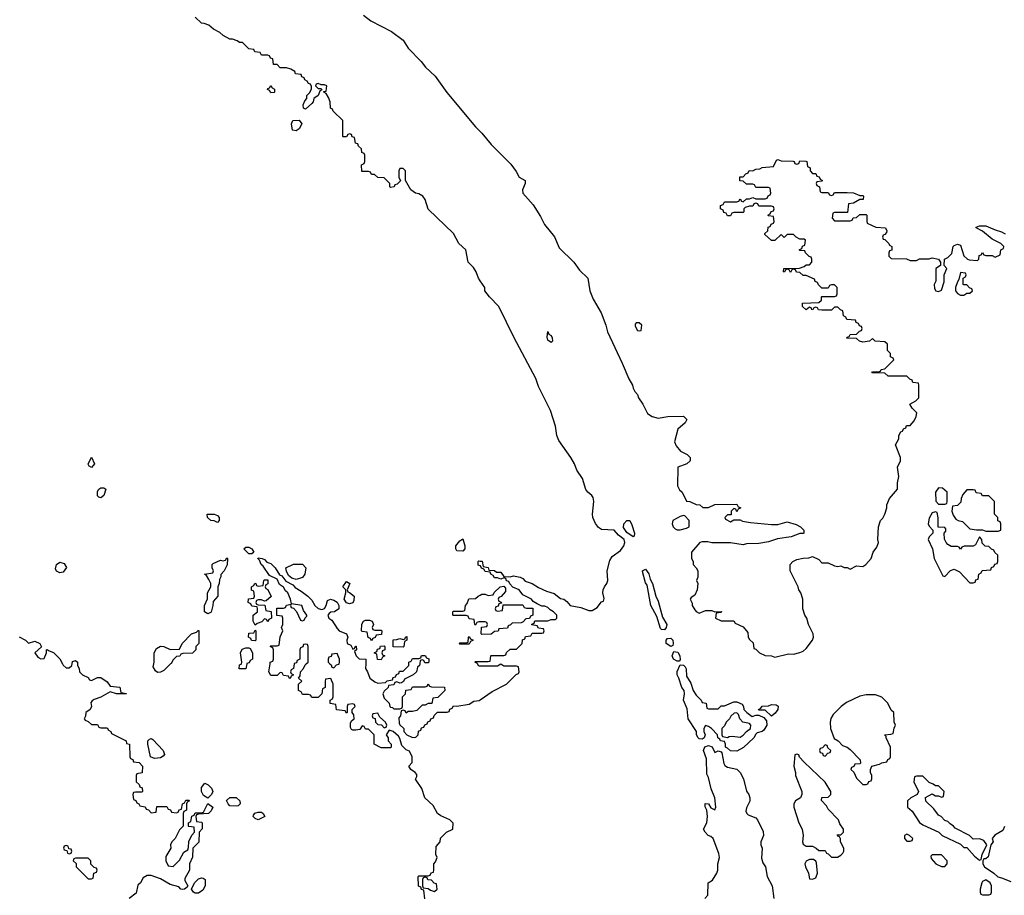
# Model space of a CAD drawing. Header units: inches. Extents: x 2722057 to 2913084, y 892730 to 1030005.
# Tile 97 of 231: x 2787075 to 2793328, y 1008530 to 1014091. Entities that reach past the tile are written whole.
import ezdxf

# ---------------------------------------------------------------- set-up
doc = ezdxf.new("R2010")
doc.units = ezdxf.units.IN
doc.header["$MEASUREMENT"] = 0
for name, color, linetype in [('C7080', 7, 'Continuous'), ('C7081', 7, 'Continuous'), ('C7090', 7, 'Continuous'), ('C7091', 7, 'Continuous')]:
    doc.layers.add(name, color=color, linetype=linetype)

msp = doc.modelspace()

# ---------------------------------------------------------------- linework, layer by layer
at = {"layer": 'C7080', "color": 2, "elevation": 14}
for points in [[(2787347.1, 1010000), (2787351.6, 1009991.6), (2787370, 1009974), (2787390, 1009974), (2787406, 1009990), (2787407.7, 1010000)], [(2787442, 1010000), (2787442, 1009990), (2787452, 1009970), (2787454, 1009950), (2787474, 1009930), (2787510, 1009914), (2787518, 1009898), (2787530, 1009894), (2787570, 1009914), (2787590, 1009914), (2787630, 1009884.7), (2787650, 1009858), (2787710, 1009851), (2787718, 1009818), (2787752.7, 1009812.7), (2787750.9, 1009809.1), (2787689.4, 1009809.4), (2787650, 1009822), (2787590, 1009789), (2787546.8, 1009773.2), (2787534.4, 1009765.6), (2787526.4, 1009753.6), (2787530.7, 1009729.3), (2787522, 1009710), (2787494, 1009690), (2787492, 1009668), (2787484.7, 1009650), (2787490, 1009642), (2787510, 1009634), (2787530, 1009614), (2787570, 1009614), (2787578, 1009598), (2787590, 1009594), (2787630, 1009594), (2787638, 1009578), (2787654, 1009570), (2787658, 1009558), (2787750, 1009511.3), (2787754, 1009494), (2787772, 1009490), (2787774, 1009410), (2787778, 1009398), (2787792.7, 1009392.7), (2787798, 1009378), (2787832.7, 1009372.7), (2787854, 1009350), (2787852.7, 1009307.3), (2787818, 1009302), (2787814, 1009290), (2787814, 1009250), (2787832.7, 1009232.7), (2787838, 1009218), (2787852.7, 1009212.7), (2787854, 1009190), (2787850, 1009186), (2787810, 1009186), (2787798, 1009182), (2787794, 1009170), (2787798, 1009138), (2787812.7, 1009132.7), (2787818, 1009118), (2787832, 1009112), (2787838, 1009098), (2787872.7, 1009092.7), (2787878, 1009078), (2787892.7, 1009072.7), (2787910, 1009054), (2787942, 1009058), (2787946, 1009094), (2788010, 1009094), (2788018, 1009078), (2788032.7, 1009072.7), (2788038, 1009058), (2788070, 1009054), (2788082, 1009058), (2788087.3, 1009072.7), (2788102, 1009078), (2788108.4, 1009111.6), (2788122, 1009118), (2788130, 1009134), (2788150, 1009134), (2788154, 1009130), (2788138, 1009122), (2788134, 1009110), (2788134, 1009070), (2788118, 1009062), (2788114, 1009050), (2788114, 1008970), (2788090, 1008946), (2788062, 1008890), (2788042, 1008870), (2788032, 1008850), (2788034, 1008830), (2788003.6, 1008776.4), (2788002, 1008750), (2788018, 1008718), (2788050, 1008714), (2788090, 1008754), (2788116.4, 1008803.6), (2788142, 1008818), (2788147.3, 1008832.7), (2788148.4, 1008871.6), (2788167.3, 1008912.7), (2788186, 1008930), (2788182, 1008962), (2788150, 1008966), (2788146, 1008970), (2788146, 1008990), (2788162, 1008998), (2788167.3, 1009032.7), (2788182, 1009038), (2788190, 1009054), (2788230, 1009054), (2788242, 1009058), (2788270, 1009114), (2788302, 1009090), (2788290, 1009066), (2788274, 1009050), (2788210, 1009046), (2788198, 1009042), (2788194, 1009030), (2788198, 1008998), (2788230, 1008994), (2788234, 1008990), (2788232.7, 1008952.7), (2788214, 1008930), (2788211.6, 1008868.4), (2788174, 1008830), (2788172.7, 1008772.7), (2788154, 1008730), (2788154, 1008690), (2788123.6, 1008636.4), (2788123.6, 1008623.6), (2788142, 1008590), (2788138, 1008582), (2788122, 1008570), (2788106.8, 1008566.8), (2788098, 1008570), (2788084.7, 1008584.7), (2788030, 1008598), (2787970, 1008635.1), (2787910, 1008655.3), (2787883.6, 1008656.4), (2787859.6, 1008640.4), (2787842, 1008610), (2787826, 1008594), (2787815.5, 1008544.5), (2787771, 1008510)], [(2788033.6, 1010000), (2787990, 1009958), (2787970, 1009948), (2787950, 1009946), (2787936.4, 1009956.4), (2787922, 1009982), (2787926.3, 1010000)], [(2788517.5, 1010000), (2788510, 1009968), (2788468.4, 1009968.4), (2788470, 1009994), (2788482, 1009998), (2788482.7, 1010000)], [(2788817.7, 1010000), (2788814, 1009970), (2788798, 1009962), (2788794, 1009950), (2788798, 1009938), (2788814, 1009930), (2788798, 1009922), (2788792.7, 1009907.3), (2788787.3, 1009907.3), (2788782, 1009922), (2788750, 1009926), (2788742, 1009942), (2788730, 1009946), (2788710, 1009926), (2788670, 1009926), (2788658, 1009950), (2788664.7, 1010000)], [(2789647.3, 1008507.3), (2789642, 1008562), (2789627.3, 1008567.3), (2789622, 1008582), (2789608.4, 1008588.4), (2789606, 1008650), (2789610, 1008654), (2789670, 1008654), (2789682, 1008658), (2789687.3, 1008672.7), (2789702, 1008678), (2789706, 1008690), (2789706, 1008730), (2789716.4, 1008743.6), (2789726, 1008770), (2789718, 1008790), (2789720.4, 1008839.6), (2789746, 1008870), (2789747.3, 1008892.7), (2789786, 1008930), (2789826, 1008950), (2789827.3, 1008987.3), (2789806, 1009010), (2789750, 1009035.3), (2789728, 1009050), (2789700.4, 1009100.4), (2789648.7, 1009150), (2789628.9, 1009208.9), (2789588.4, 1009268.4), (2789596.4, 1009283.6), (2789596.4, 1009296.4), (2789586, 1009310), (2789558, 1009330), (2789546, 1009350), (2789567.3, 1009372.7), (2789568, 1009410), (2789550, 1009446), (2789530, 1009454), (2789502, 1009482), (2789490, 1009526), (2789480.4, 1009540.4), (2789446, 1009570), (2789422, 1009578), (2789402, 1009550), (2789414, 1009530), (2789414, 1009510), (2789434, 1009490), (2789434, 1009470), (2789430, 1009466), (2789370, 1009466), (2789326, 1009490), (2789326, 1009550), (2789290, 1009586), (2789270, 1009586), (2789262, 1009602), (2789250, 1009606), (2789236, 1009584), (2789210, 1009578), (2789190, 1009578), (2789183.1, 1009583.1), (2789176.4, 1009596.4), (2789176.4, 1009623.6), (2789182, 1009638), (2789198, 1009650), (2789196.4, 1009676.4), (2789186, 1009690), (2789186, 1009710), (2789206, 1009730), (2789202, 1009742), (2789190, 1009746), (2789158, 1009742), (2789154, 1009730), (2789154, 1009690), (2789150, 1009686), (2789142, 1009702), (2789087.3, 1009707.3), (2789082, 1009742), (2789047.3, 1009747.3), (2789046, 1009770), (2789062, 1009778), (2789066, 1009790), (2789066, 1009870), (2789050, 1009906), (2789018, 1009902), (2789014, 1009890), (2789014, 1009850), (2788998, 1009842), (2788994, 1009810), (2788970, 1009786), (2788930, 1009786), (2788922, 1009802), (2788910, 1009806), (2788870, 1009806), (2788862, 1009822), (2788846, 1009830), (2788846, 1009870), (2788866, 1009890), (2788846, 1009910), (2788856.4, 1009923.6), (2788858, 1009950), (2788878, 1009970), (2788887.3, 1009992.7), (2788895.2, 1010000)], [(2789044.8, 1010000), (2789052.7, 1009992.7), (2789058, 1009978), (2789070, 1009974), (2789087.3, 1009992.7), (2789102, 1009998), (2789102.7, 1010000)], [(2789273, 1010000), (2789272, 1009970), (2789284.7, 1009950), (2789298, 1009910), (2789330, 1009884.7), (2789350, 1009878), (2789398, 1009882), (2789408.4, 1009891.6), (2789442, 1009898), (2789447.3, 1009912.7), (2789462, 1009918), (2789467.3, 1009932.7), (2789482, 1009938), (2789487.3, 1009952.7), (2789510, 1009954), (2789546, 1009990), (2789546, 1010000)], [(2789615.2, 1010000), (2789614, 1009990), (2789602, 1009978), (2789594, 1009950), (2789574, 1009930), (2789518, 1009902), (2789512.7, 1009887.3), (2789499.6, 1009880.4), (2789490, 1009878), (2789470, 1009886), (2789458, 1009882), (2789450, 1009866), (2789418, 1009862), (2789414, 1009850), (2789390, 1009826), (2789382, 1009810), (2789390, 1009782), (2789422, 1009750), (2789424.7, 1009730), (2789430, 1009724.7), (2789442, 1009722), (2789450, 1009714), (2789490, 1009714), (2789502, 1009718), (2789506, 1009730), (2789506, 1009790), (2789526, 1009810), (2789527.3, 1009832.7), (2789562, 1009838), (2789570, 1009854), (2789650, 1009854), (2789662, 1009858), (2789670, 1009874), (2789678, 1009858), (2789690, 1009854), (2789772.7, 1009852.7), (2789774, 1009830), (2789730, 1009786), (2789698, 1009782), (2789692.7, 1009747.3), (2789670, 1009748), (2789650, 1009738), (2789630, 1009738), (2789596, 1009704), (2789570, 1009698), (2789542, 1009698), (2789530, 1009686), (2789522, 1009702), (2789510, 1009706), (2789498, 1009702), (2789494, 1009670), (2789483.5, 1009656.5), (2789484, 1009624), (2789490, 1009612), (2789514, 1009590), (2789514, 1009570), (2789534, 1009550), (2789570, 1009532), (2789590, 1009534), (2789606, 1009550), (2789607.3, 1009572.7), (2789622, 1009578), (2789627.3, 1009592.7), (2789642, 1009598), (2789647.3, 1009612.7), (2789662, 1009618), (2789667.3, 1009632.7), (2789682, 1009638), (2789686, 1009650), (2789702, 1009658), (2789707.3, 1009672.7), (2789727.3, 1009692.7), (2789790, 1009694), (2789802, 1009698), (2789807.3, 1009712.7), (2789822, 1009718), (2789830, 1009734), (2789850, 1009732), (2789930, 1009744.7), (2789958, 1009762), (2789992.9, 1009767.1), (2790000, 1009772.2)], [(2790000, 1009986), (2789990, 1009986), (2789983, 1010000)]]:
    msp.add_lwpolyline(points, dxfattribs=at)
for points in [[(2789350, 1009686), (2789318, 1009682), (2789314, 1009670), (2789318, 1009658), (2789332.7, 1009652.7), (2789334, 1009630), (2789350, 1009614), (2789372.7, 1009612.7), (2789390, 1009594), (2789402, 1009598), (2789406, 1009610), (2789398, 1009630), (2789362, 1009662)], [(2787930, 1009398), (2787906, 1009410), (2787889, 1009489), (2787889, 1009510), (2787899, 1009521), (2787910, 1009526), (2787919.8, 1009519.8), (2787986.8, 1009450), (2787994.8, 1009425.2), (2787986.8, 1009413.2), (2787970, 1009404)], [(2788270, 1009146), (2788243.1, 1009163.1), (2788228.9, 1009188.9), (2788230, 1009214), (2788250, 1009242), (2788271.1, 1009231.1), (2788292, 1009210), (2788302, 1009190), (2788294, 1009170)], [(2788450, 1009095.3), (2788410, 1009098), (2788398, 1009110), (2788388, 1009132), (2788408.4, 1009151.6), (2788450, 1009152), (2788472, 1009130), (2788474, 1009110), (2788470, 1009106), (2788462, 1009098)], [(2788590, 1009008.7), (2788570, 1009018), (2788558, 1009030), (2788560.4, 1009039.6), (2788568.4, 1009051.6), (2788590, 1009058), (2788610, 1009058), (2788622, 1009050), (2788632, 1009030)], [(2787370, 1008846), (2787358, 1008842), (2787354, 1008830), (2787358, 1008818), (2787374, 1008814), (2787378, 1008798), (2787390, 1008794), (2787402, 1008798), (2787406, 1008810), (2787402, 1008822), (2787386, 1008826), (2787382, 1008842)], [(2787510, 1008766), (2787430, 1008766), (2787418, 1008762), (2787414, 1008750), (2787432.7, 1008732.7), (2787434, 1008710), (2787510, 1008634), (2787530, 1008634), (2787542, 1008638), (2787546, 1008670), (2787562, 1008678), (2787566, 1008690), (2787562, 1008702), (2787547.3, 1008707.3), (2787527.3, 1008727.3), (2787526, 1008750)], [(2788190, 1008544), (2788178, 1008550), (2788166, 1008570), (2788186, 1008610), (2788210, 1008634), (2788230, 1008642), (2788239.6, 1008639.6), (2788252, 1008630), (2788252, 1008590), (2788236.9, 1008563.1), (2788210, 1008544)], [(2789650, 1008646), (2789638, 1008642), (2789634, 1008630), (2789634, 1008590), (2789638, 1008578), (2789670, 1008574), (2789683.6, 1008563.6), (2789710, 1008554), (2789726, 1008570), (2789722, 1008602), (2789707.3, 1008607.3), (2789690, 1008626), (2789667.3, 1008627.3), (2789662, 1008642)]]:
    msp.add_lwpolyline(points, close=True, dxfattribs=at)
at = {"layer": 'C7081', "color": 2, "elevation": 14}
for points in [[(2790000, 1012433.5), (2789989.5, 1012449.5), (2789973.2, 1012490), (2789956.6, 1012516.6), (2789924, 1012550), (2789909, 1012630), (2789864, 1012670), (2789830, 1012734), (2789670, 1012888), (2789649.1, 1012949.1), (2789635.3, 1012970), (2789610, 1012984), (2789589.2, 1012989.2), (2789558, 1013010), (2789526, 1013070), (2789526, 1013130), (2789510, 1013146), (2789490, 1013146), (2789482, 1013130), (2789482, 1013090), (2789492.7, 1013067.3), (2789472.7, 1013047.3), (2789458, 1013042), (2789454, 1013030), (2789430, 1013026), (2789426, 1013030), (2789426, 1013050), (2789390, 1013086), (2789350, 1013088), (2789327.3, 1013107.3), (2789308.4, 1013108.4), (2789302, 1013122), (2789290, 1013126), (2789247.3, 1013127.3), (2789246, 1013170), (2789262, 1013178), (2789266, 1013190), (2789266, 1013230), (2789262, 1013242), (2789247.3, 1013247.3), (2789246, 1013270), (2789227.3, 1013287.3), (2789222, 1013302), (2789207.3, 1013307.3), (2789202, 1013342), (2789187.3, 1013347.3), (2789182, 1013362), (2789170, 1013366), (2789158, 1013362), (2789150, 1013346), (2789130, 1013346), (2789126, 1013350), (2789126, 1013450), (2789066, 1013510), (2789062, 1013522), (2789048.4, 1013528.4), (2789046, 1013570), (2789036.4, 1013596.4), (2789022, 1013622), (2789006, 1013630), (2789006, 1013634), (2789022, 1013638), (2789026, 1013670), (2789010, 1013678), (2788990, 1013678), (2788970, 1013686), (2788958, 1013682), (2788954, 1013670), (2788970, 1013654), (2788990, 1013654), (2788994, 1013646), (2788982, 1013638), (2788971.1, 1013608.9), (2788942, 1013590), (2788938, 1013570), (2788930, 1013558), (2788890, 1013522), (2788878, 1013530), (2788875.3, 1013550), (2788884.7, 1013575.3), (2788898, 1013590), (2788898, 1013610), (2788914.6, 1013625.4), (2788928, 1013650), (2788927.3, 1013667.3), (2788922, 1013682), (2788910, 1013686), (2788900.4, 1013700.4), (2788886, 1013710), (2788882, 1013722), (2788867.3, 1013727.3), (2788862, 1013742), (2788827.3, 1013747.3), (2788822, 1013762), (2788796.4, 1013776.4), (2788770, 1013786), (2788730, 1013786), (2788710, 1013806), (2788687.3, 1013807.3), (2788682, 1013842), (2788667.3, 1013847.3), (2788662, 1013862), (2788650, 1013866), (2788610, 1013866), (2788602, 1013882), (2788567.3, 1013887.3), (2788562, 1013902), (2788530, 1013906), (2788490, 1013946), (2788470, 1013946), (2788456.4, 1013956.4), (2788427.3, 1013967.3), (2788410, 1013968), (2788366, 1013990), (2788346, 1014010), (2788306, 1014030), (2788276.4, 1014056.4), (2788247.3, 1014067.3), (2788230, 1014068), (2788190, 1014106)], [(2789258.8, 1014118.8), (2789304.5, 1014084.5), (2789436.7, 1014016.7), (2789510, 1013961), (2789542.8, 1013910), (2789625.5, 1013825.5), (2789651, 1013790), (2789713, 1013733), (2789788.1, 1013628.1), (2789970, 1013410.8), (2790000, 1013380.8)], [(2788664.7, 1010000), (2788666, 1010010), (2788682, 1010018), (2788686, 1010030), (2788686, 1010090), (2788682, 1010102), (2788666, 1010110), (2788670, 1010114), (2788710, 1010114), (2788722, 1010118), (2788728.4, 1010171.6), (2788746, 1010210), (2788738, 1010230), (2788746, 1010250), (2788746, 1010290), (2788742, 1010302), (2788707.3, 1010307.3), (2788707.3, 1010352.7), (2788750, 1010354), (2788762, 1010358), (2788768.4, 1010371.6), (2788798, 1010378), (2788794, 1010370), (2788798, 1010358), (2788812.7, 1010352.7), (2788832.7, 1010332.7), (2788858, 1010278), (2788870, 1010274), (2788882, 1010278), (2788887.3, 1010292.7), (2788898, 1010302), (2788898, 1010310), (2788878, 1010338), (2788866, 1010370), (2788800.4, 1010380.4), (2788795.3, 1010410), (2788778, 1010450), (2788763.1, 1010463.1), (2788750, 1010486), (2788724.7, 1010504.7), (2788710, 1010538), (2788662, 1010562), (2788620.4, 1010620.4), (2788608, 1010630), (2788598, 1010658), (2788588, 1010670), (2788590, 1010674), (2788614, 1010670), (2788630, 1010662), (2788645.4, 1010645.4), (2788670, 1010638), (2788698, 1010610), (2788725.4, 1010565.4), (2788738.8, 1010558.8), (2788766, 1010526), (2788810, 1010502), (2788824.5, 1010484.5), (2788862.5, 1010462.5), (2788904.7, 1010430), (2788930, 1010404.7), (2788950, 1010371.3), (2788970, 1010351.3), (2788994, 1010346), (2789010, 1010352), (2789022, 1010370), (2789030, 1010402), (2789048.9, 1010411.1), (2789070, 1010404.7), (2789091.1, 1010391.1), (2789102, 1010370), (2789102, 1010350), (2789074, 1010330), (2789050, 1010328), (2789039.6, 1010320.4), (2789032, 1010310), (2789038, 1010290), (2789056.8, 1010276.8), (2789090, 1010224.7), (2789104.7, 1010210), (2789151.3, 1010191.3), (2789158, 1010170), (2789152, 1010150), (2789154, 1010130), (2789178, 1010118), (2789190, 1010094), (2789202, 1010098), (2789207.3, 1010112.7), (2789212.7, 1010112.7), (2789214, 1010090), (2789202, 1010078), (2789212, 1010050), (2789230, 1010032), (2789274, 1010030), (2789273, 1010000)], [(2790000, 1010622.7), (2789987.3, 1010627.3), (2789986, 1010650), (2789990, 1010654), (2790000, 1010652.6)], [(2790000, 1010266), (2789990, 1010266), (2789978, 1010262), (2789970, 1010246), (2789966, 1010250), (2789962, 1010282), (2789930, 1010286), (2789922, 1010302), (2789910, 1010306), (2789830, 1010306), (2789826, 1010310), (2789826, 1010330), (2789830, 1010334), (2789890, 1010334), (2789902, 1010338), (2789906, 1010370), (2789916.4, 1010383.6), (2789927.3, 1010412.7), (2789970, 1010414), (2789986, 1010430), (2790000, 1010437)], [(2787926.3, 1010000), (2787928.7, 1010010), (2787928, 1010070), (2787943.1, 1010096.9), (2787970, 1010112), (2787991.1, 1010111.1), (2788030, 1010092), (2788090, 1010094), (2788106, 1010130), (2788166, 1010190), (2788198, 1010202), (2788207.3, 1010212.7), (2788212.7, 1010212.7), (2788212, 1010130), (2788194, 1010110), (2788194, 1010090), (2788171.6, 1010068.4), (2788110, 1010066), (2788098, 1010062), (2788091.6, 1010048.4), (2788070, 1010046), (2788050, 1010026), (2788036.9, 1010003.1), (2788033.6, 1010000)], [(2787071.3, 1010171.3), (2787110.9, 1010150.9), (2787130, 1010132), (2787170, 1010144.7), (2787202, 1010130), (2787212.7, 1010107.3), (2787172, 1010070), (2787190, 1010042), (2787210, 1010032), (2787230, 1010034), (2787246, 1010070), (2787246, 1010090), (2787250, 1010092), (2787262, 1010082), (2787290, 1010072), (2787330, 1010032), (2787347.1, 1010000)], [(2788482.7, 1010000), (2788486, 1010010), (2788478, 1010070), (2788487.3, 1010092.7), (2788510, 1010102), (2788530, 1010102), (2788538, 1010098), (2788554, 1010070), (2788554, 1010030), (2788538, 1010022), (2788532.7, 1010007.3), (2788518, 1010002), (2788517.5, 1010000)], [(2788895.2, 1010000), (2788906, 1010010), (2788906, 1010110), (2788902, 1010122), (2788890, 1010126), (2788878, 1010122), (2788872.7, 1010107.3), (2788858, 1010102), (2788854, 1010090), (2788854, 1010030), (2788838, 1010022), (2788832.7, 1010007.3), (2788818, 1010002), (2788817.7, 1010000)], [(2787407.7, 1010000), (2787410, 1010014), (2787430, 1010022), (2787442, 1010010), (2787442, 1010000)], [(2789102.7, 1010000), (2789106, 1010010), (2789106, 1010030), (2789090, 1010066), (2789058, 1010062), (2789052.7, 1010047.3), (2789038, 1010042), (2789034, 1010030), (2789034, 1010010), (2789044.8, 1010000)], [(2789546, 1010000), (2789546, 1010010), (2789562, 1010018), (2789570, 1010034), (2789610, 1010034), (2789622, 1010038), (2789627.3, 1010052.7), (2789650, 1010054), (2789658, 1010038), (2789672.7, 1010032.7), (2789674, 1010010), (2789670, 1010006), (2789647.3, 1010007.3), (2789642, 1010022), (2789630, 1010026), (2789618, 1010022), (2789615.2, 1010000)], [(2789983, 1010000), (2789982, 1010002), (2789966, 1010010), (2789970, 1010014), (2790000, 1010014)]]:
    msp.add_lwpolyline(points, dxfattribs=at)
for points in [[(2788670, 1013626), (2788662, 1013642), (2788648.4, 1013648.4), (2788650, 1013654), (2788662, 1013658), (2788670, 1013674), (2788678, 1013658), (2788694, 1013650), (2788694, 1013630), (2788690, 1013628)], [(2788830, 1013386), (2788808, 1013390), (2788802, 1013430), (2788810, 1013451.3), (2788850, 1013452), (2788866, 1013430), (2788850, 1013398)], [(2787530, 1011248), (2787516.4, 1011256.4), (2787509, 1011269), (2787530, 1011312), (2787550.8, 1011270.8)], [(2787590, 1011055.3), (2787578, 1011058), (2787570, 1011066), (2787570, 1011094), (2787578, 1011110), (2787590, 1011118), (2787610, 1011118), (2787622, 1011110), (2787610, 1011068.7)], [(2788330, 1010898), (2788310, 1010908.7), (2788288, 1010910), (2788268, 1010930), (2788266, 1010950), (2788310, 1010951.3), (2788330, 1010942), (2788342, 1010930), (2788342, 1010910)], [(2789890, 1010715.3), (2789850, 1010718), (2789844, 1010730), (2789844, 1010750), (2789870, 1010782), (2789890, 1010794), (2789901, 1010750), (2789901, 1010730)], [(2788530, 1010698), (2788498, 1010730), (2788510, 1010742), (2788530, 1010742), (2788550, 1010731.3), (2788562, 1010710), (2788550, 1010698)], [(2787330, 1010578), (2787308.9, 1010588.9), (2787303.1, 1010603.1), (2787309.1, 1010630.9), (2787330, 1010644.7), (2787358, 1010638), (2787371.3, 1010611.3), (2787350, 1010582)], [(2788270, 1010318), (2788248, 1010330), (2788248.9, 1010371.1), (2788267.3, 1010412.7), (2788268, 1010450), (2788288, 1010490), (2788288, 1010510), (2788276.4, 1010536.4), (2788262, 1010562), (2788248, 1010570), (2788302, 1010578), (2788306, 1010590), (2788298, 1010610), (2788298, 1010630), (2788303.1, 1010636.9), (2788350, 1010658), (2788366, 1010654), (2788382, 1010658), (2788390, 1010674), (2788394, 1010670), (2788391.6, 1010628.4), (2788374, 1010590), (2788352.7, 1010567.3), (2788352.7, 1010552.7), (2788343.6, 1010536.4), (2788342, 1010510), (2788334, 1010490), (2788334, 1010430), (2788303.6, 1010396.4), (2788302, 1010370), (2788290, 1010328)], [(2788830, 1010535.3), (2788804, 1010544), (2788782, 1010562), (2788768.4, 1010588.4), (2788766, 1010610), (2788812.7, 1010632.7), (2788870, 1010634), (2788892, 1010610), (2788884.7, 1010570), (2788870, 1010549)], [(2788630, 1010398), (2788610, 1010406), (2788590, 1010406), (2788578, 1010402), (2788574, 1010390), (2788578, 1010378), (2788590, 1010374), (2788632.7, 1010372.7), (2788638, 1010338), (2788672.7, 1010332.7), (2788674, 1010290), (2788658, 1010282), (2788650, 1010266), (2788642, 1010282), (2788630, 1010286), (2788612.7, 1010267.3), (2788583.6, 1010256.4), (2788570, 1010246), (2788558, 1010270), (2788558, 1010310), (2788586, 1010330), (2788586, 1010350), (2788582, 1010362), (2788550, 1010366), (2788542, 1010382), (2788526, 1010390), (2788528, 1010412), (2788562, 1010418), (2788566, 1010430), (2788562, 1010462), (2788547.3, 1010467.3), (2788546, 1010490), (2788562, 1010498), (2788568, 1010512), (2788574, 1010510), (2788578, 1010498), (2788590, 1010494), (2788622, 1010498), (2788626, 1010530), (2788630, 1010534), (2788650, 1010534), (2788651.6, 1010508.4), (2788638, 1010502), (2788634, 1010490), (2788638, 1010478), (2788651.6, 1010471.6), (2788672.7, 1010427.3), (2788639.6, 1010400.4)], [(2789170, 1010382), (2789150, 1010388), (2789135.3, 1010410), (2789146, 1010450), (2789146, 1010470), (2789126, 1010490), (2789150, 1010522), (2789172, 1010510), (2789154, 1010470), (2789158, 1010458), (2789170, 1010454), (2789198, 1010430), (2789196.9, 1010403.1), (2789190, 1010388)], [(2789330, 1010214), (2789370, 1010214), (2789374, 1010210), (2789372.7, 1010187.3), (2789338, 1010182), (2789332.7, 1010167.3), (2789318, 1010162), (2789310, 1010146), (2789302, 1010162), (2789287.3, 1010167.3), (2789282, 1010202), (2789250, 1010206), (2789246, 1010210), (2789248.4, 1010251.6), (2789258, 1010270), (2789270, 1010278), (2789296.9, 1010276.9), (2789314, 1010270), (2789322, 1010250), (2789314, 1010230), (2789318, 1010218)], [(2788570, 1010146), (2788547.3, 1010147.3), (2788542, 1010162), (2788528, 1010170), (2788530, 1010194), (2788562, 1010198), (2788570, 1010214), (2788574, 1010210), (2788574, 1010150)], [(2789510, 1010106), (2789447.3, 1010107.3), (2789447.3, 1010152.7), (2789470, 1010154), (2789490, 1010162), (2789510, 1010154), (2789522, 1010158), (2789526, 1010170), (2789532.7, 1010172.7), (2789534, 1010150), (2789518, 1010142), (2789514, 1010110)], [(2789870, 1010126), (2789866, 1010130), (2789870, 1010134), (2789910, 1010134), (2789922, 1010138), (2789926, 1010170), (2789930, 1010174), (2789938, 1010158), (2789954, 1010150), (2789938, 1010142), (2789930, 1010126)], [(2789370, 1010026), (2789348, 1010028), (2789342, 1010062), (2789326, 1010070), (2789342, 1010078), (2789347.3, 1010092.7), (2789362, 1010098), (2789367.3, 1010112.7), (2789390, 1010114), (2789394, 1010110), (2789394, 1010090), (2789378, 1010082), (2789374, 1010070), (2789378, 1010058), (2789394, 1010050), (2789378, 1010042)]]:
    msp.add_lwpolyline(points, close=True, dxfattribs=at)
at = {"layer": 'C7090', "color": 2}
for points, elevation in [([(2790000, 1009772.2), (2790074.6, 1009825.4), (2790166, 1009870), (2790227.3, 1009932.7), (2790242, 1009938), (2790246, 1009950), (2790242, 1009982), (2790230, 1009986), (2790150, 1009986), (2790130, 1009998), (2790110, 1009986), (2790000, 1009986)], 14), ([(2791426, 1008510), (2791446, 1008530), (2791448, 1008610), (2791474.6, 1008625.4), (2791502, 1008670), (2791508.7, 1008690), (2791509.3, 1008730.7), (2791519, 1008770), (2791514.6, 1008794.6), (2791478, 1008890), (2791464, 1008904), (2791448, 1008910), (2791428, 1008930), (2791418, 1008950), (2791438, 1008990), (2791442, 1009030), (2791438, 1009070), (2791427.3, 1009092.7), (2791427.3, 1009112.7), (2791450, 1009112), (2791464.7, 1009084.7), (2791490, 1009072), (2791496, 1009090), (2791490, 1009148), (2791466.3, 1009206.3), (2791450, 1009279), (2791438.6, 1009298.6), (2791436.4, 1009396.4), (2791418.3, 1009450), (2791426.6, 1009473.4), (2791450, 1009480.4), (2791473.2, 1009473.2), (2791490, 1009438), (2791510, 1009446.8), (2791530, 1009442), (2791534.8, 1009434.8), (2791546.9, 1009366.9), (2791554, 1009354), (2791570, 1009344.7), (2791630, 1009330.8), (2791650.8, 1009310), (2791671, 1009270), (2791690.9, 1009190.9), (2791704.7, 1009170), (2791711, 1009150), (2791711.1, 1009128.9), (2791690, 1009086), (2791685.4, 1009065.4), (2791692, 1009050), (2791702, 1009042), (2791750, 1009021), (2791761, 1009010), (2791796, 1008936), (2791798, 1008910), (2791782, 1008870), (2791782, 1008850), (2791790.8, 1008830), (2791786.4, 1008766.4), (2791795.3, 1008735.3), (2791810.8, 1008710), (2791822.8, 1008650), (2791854, 1008590), (2791864.7, 1008510)], 10), ([(2793330, 1008966), (2793318, 1008942), (2793267.1, 1008912.9), (2793251.3, 1008890), (2793258, 1008870), (2793242, 1008850), (2793225.4, 1008774.6), (2793210, 1008762), (2793198, 1008762), (2793192, 1008750), (2793191.3, 1008730), (2793202, 1008710), (2793262, 1008670), (2793286.4, 1008646.4), (2793310, 1008642), (2793370, 1008618)], 14)]:
    msp.add_lwpolyline(points, dxfattribs=dict(at, elevation=elevation))
for points, elevation in [([(2791450, 1009714), (2791510, 1009714), (2791530, 1009734), (2791550, 1009734), (2791610, 1009758), (2791630, 1009758), (2791663.6, 1009743.6), (2791672, 1009730), (2791674, 1009710), (2791692, 1009690), (2791726, 1009666), (2791750, 1009674), (2791770, 1009674), (2791799.8, 1009659.8), (2791818, 1009638), (2791820.5, 1009610), (2791801.5, 1009578.5), (2791790, 1009569.6), (2791759.1, 1009560.9), (2791750, 1009554), (2791736.3, 1009530), (2791671.9, 1009468.1), (2791630, 1009444.5), (2791588.2, 1009448.2), (2791570, 1009465.2), (2791558, 1009470), (2791558, 1009490), (2791550, 1009506), (2791526, 1009510), (2791522, 1009522), (2791508, 1009530), (2791506, 1009550), (2791468, 1009590), (2791450, 1009602), (2791430, 1009608.7), (2791420.7, 1009590), (2791418.8, 1009570), (2791427.3, 1009550), (2791422.8, 1009530), (2791410, 1009520.9), (2791390, 1009522.7), (2791382.7, 1009530), (2791373.2, 1009550), (2791374, 1009570), (2791320.5, 1009650), (2791314.5, 1009714.5), (2791291.6, 1009770), (2791297.2, 1009810), (2791294, 1009830), (2791280.9, 1009850), (2791262, 1009910), (2791249.8, 1009929.8), (2791250, 1009951), (2791270, 1009994), (2791290, 1009992), (2791302, 1009982), (2791307.3, 1009967.3), (2791310, 1009922), (2791338, 1009878), (2791351.1, 1009831.1), (2791370, 1009802), (2791402, 1009770), (2791410, 1009754), (2791434, 1009750), (2791438, 1009718)], 10), ([(2792510, 1009804), (2792450, 1009804), (2792410, 1009795.3), (2792326.4, 1009753.6), (2792292, 1009730), (2792241.4, 1009678.6), (2792227.1, 1009652.9), (2792221, 1009630), (2792224.7, 1009590), (2792246.8, 1009526.8), (2792272, 1009510), (2792301.4, 1009481.4), (2792330.6, 1009470.6), (2792350, 1009456), (2792412, 1009390), (2792414, 1009370), (2792410, 1009366), (2792378, 1009362), (2792372.7, 1009347.3), (2792358, 1009342), (2792354, 1009330), (2792372.7, 1009312.7), (2792390, 1009274), (2792430, 1009234), (2792450, 1009234), (2792462, 1009238), (2792467.3, 1009252.7), (2792482, 1009258), (2792486, 1009270), (2792486, 1009290), (2792478, 1009310), (2792478, 1009330), (2792486, 1009350), (2792536.4, 1009363.6), (2792550, 1009372), (2792582, 1009378), (2792588, 1009392), (2792602, 1009398), (2792606, 1009410), (2792606, 1009470), (2792578, 1009530), (2792578, 1009538), (2792568, 1009550), (2792607.3, 1009552.7), (2792622, 1009558), (2792628.4, 1009591.6), (2792638, 1009610), (2792628, 1009630), (2792626, 1009690), (2792610, 1009706), (2792588, 1009750), (2792550, 1009788.7)], 14), ([(2791850, 1009668.7), (2791810, 1009706), (2791770, 1009706), (2791766, 1009710), (2791782, 1009718), (2791790, 1009732), (2791830, 1009734), (2791850, 1009742), (2791879.6, 1009739.6), (2791891.1, 1009731.1), (2791890.7, 1009710), (2791873, 1009687)], 10), ([(2791630, 1009688), (2791612.7, 1009687.3), (2791591.6, 1009668.4), (2791582, 1009650), (2791562, 1009630), (2791550, 1009606), (2791534, 1009590), (2791534, 1009550), (2791538, 1009538), (2791570, 1009532), (2791581.2, 1009538.8), (2791599, 1009541), (2791650, 1009533.4), (2791670, 1009546), (2791690, 1009571), (2791715.3, 1009590), (2791719, 1009610), (2791710, 1009622), (2791668, 1009630), (2791648.7, 1009650), (2791639, 1009679)], 10), ([(2792190, 1009486), (2792172.7, 1009467.3), (2792158, 1009462), (2792154, 1009450), (2792158, 1009438), (2792172.7, 1009432.7), (2792178, 1009418), (2792190, 1009414), (2792207.3, 1009432.7), (2792222, 1009438), (2792226, 1009450), (2792207.3, 1009467.3), (2792202, 1009482)], 14), ([(2792010, 1009426), (2791998, 1009422), (2791992, 1009350), (2792002, 1009310), (2792002, 1009290), (2792042, 1009190), (2792042, 1009170), (2792034, 1009150), (2792002, 1009130), (2791992, 1009110), (2791991.3, 1009090), (2792022, 1008990), (2792044.7, 1008950), (2792051.3, 1008910), (2792046, 1008870), (2792050, 1008854), (2792070, 1008842), (2792110, 1008842), (2792134, 1008830), (2792150, 1008814), (2792190, 1008814), (2792198, 1008798), (2792210, 1008794), (2792230, 1008772), (2792268.4, 1008771.6), (2792290, 1008784.7), (2792303.1, 1008796.9), (2792308.7, 1008810), (2792308.7, 1008830), (2792288.7, 1008870), (2792288, 1008888), (2792282, 1008902), (2792270, 1008906), (2792266, 1008914), (2792290, 1008914), (2792306, 1008930), (2792306, 1008950), (2792284, 1008984), (2792275.3, 1009010), (2792210, 1009078), (2792199, 1009099), (2792167.3, 1009132.7), (2792168.4, 1009151.6), (2792210, 1009154), (2792226, 1009170), (2792226, 1009190), (2792190, 1009248), (2792056.4, 1009376.4), (2792027.3, 1009407.3), (2792022, 1009422)], 14), ([(2792810, 1009286), (2792770, 1009286), (2792758, 1009282), (2792754, 1009250), (2792782, 1009190), (2792774, 1009170), (2792734, 1009150), (2792714, 1009130), (2792714, 1009090), (2792743.6, 1009063.6), (2792790, 1008992), (2792810, 1008978), (2792911.6, 1008931.6), (2792934, 1008910), (2793050, 1008854), (2793070, 1008834), (2793090, 1008834), (2793139.6, 1008779.6), (2793170, 1008754), (2793182, 1008758), (2793188, 1008790), (2793218, 1008850), (2793197.2, 1008877.2), (2793170, 1008888), (2793130, 1008886), (2793106, 1008910), (2793016.4, 1008956.4), (2793006, 1008970), (2792983.1, 1008983.1), (2792970, 1008998), (2792950, 1009006), (2792926, 1009030), (2792910, 1009038), (2792880.2, 1009080.2), (2792830, 1009128), (2792828, 1009152), (2792870, 1009174), (2792890, 1009162), (2792910, 1009162), (2792930, 1009154), (2792942, 1009158), (2792946, 1009190), (2792910, 1009226), (2792890, 1009226), (2792876.4, 1009236.4), (2792850, 1009246)], 14), ([(2792710, 1008918), (2792694, 1008910), (2792694, 1008890), (2792710, 1008874), (2792730, 1008874), (2792742, 1008878), (2792746, 1008890), (2792726, 1008910)], 14), ([(2792930, 1008786), (2792870, 1008786), (2792862, 1008778), (2792863.6, 1008763.6), (2792894, 1008730), (2792930, 1008714), (2792950, 1008714), (2792966, 1008730), (2792966, 1008750)], 14), ([(2792090, 1008758), (2792070, 1008746), (2792062, 1008730), (2792064.7, 1008710), (2792084.7, 1008670), (2792090, 1008634), (2792110, 1008632), (2792130, 1008642), (2792142, 1008670), (2792135.3, 1008735.3), (2792130, 1008746), (2792116.4, 1008756.4)], 14), ([(2793210, 1008628), (2793190, 1008618), (2793184.7, 1008610), (2793174, 1008570), (2793174, 1008550), (2793178, 1008538), (2793190, 1008534), (2793230, 1008534), (2793242, 1008538), (2793246, 1008550), (2793246, 1008590), (2793238, 1008610)], 14)]:
    msp.add_lwpolyline(points, close=True, dxfattribs=dict(at, elevation=elevation))
at = {"layer": 'C7091', "color": 2, "elevation": 14}
for points in [[(2790000, 1013380.8), (2790010.4, 1013370.4), (2790070, 1013298.8), (2790194.4, 1013174.4), (2790227.5, 1013127.5), (2790246.8, 1013090), (2790284.7, 1013070), (2790284, 1013050), (2790268.2, 1013010), (2790270.7, 1012990), (2790335.8, 1012915.8), (2790382, 1012842), (2790407.7, 1012790), (2790471.5, 1012711.5), (2790501.2, 1012641.2), (2790594.8, 1012550), (2790630, 1012501), (2790682.8, 1012450), (2790695.5, 1012370), (2790716.2, 1012316.2), (2790767.3, 1012230), (2790797.3, 1012150), (2790808.1, 1012108.1), (2790902, 1011910), (2790942.8, 1011810), (2790966, 1011770), (2790971.3, 1011750), (2790981, 1011730), (2790998, 1011710), (2791004.7, 1011690), (2791031.3, 1011650), (2791062, 1011590), (2791091.1, 1011571.1), (2791130, 1011561), (2791190.9, 1011570.9), (2791290, 1011572), (2791311.6, 1011551.6), (2791302, 1011530), (2791254, 1011490), (2791234, 1011410), (2791243.6, 1011383.6), (2791271.6, 1011351.6), (2791314, 1011330), (2791332, 1011310), (2791332, 1011290), (2791312, 1011270), (2791254, 1011250), (2791252, 1011130), (2791265.4, 1011105.4), (2791282, 1011090), (2791310, 1011034), (2791330, 1011032), (2791370, 1011012), (2791394, 1011010), (2791412.7, 1010992.7), (2791450, 1010992), (2791490, 1011011.3), (2791630, 1011014), (2791638, 1010998), (2791654, 1010990), (2791638, 1010982), (2791630, 1010966), (2791622, 1010982), (2791610, 1010986), (2791594, 1010970), (2791592.7, 1010947.3), (2791570, 1010946), (2791554, 1010930), (2791558, 1010918), (2791590, 1010902), (2791610, 1010914), (2791650, 1010914), (2791665.4, 1010905.4), (2791716.9, 1010896.9), (2791850, 1010886), (2791890, 1010886), (2791950, 1010902), (2792005.4, 1010885.4), (2792034, 1010870), (2792054, 1010850), (2792054, 1010830), (2792050, 1010828), (2792030, 1010828), (2791974, 1010806), (2791887.1, 1010792.9), (2791830, 1010775.3), (2791770, 1010764), (2791690, 1010762), (2791670, 1010755.3), (2791590, 1010768), (2791470, 1010768), (2791445.4, 1010774.6), (2791410, 1010775.3), (2791394, 1010770), (2791342, 1010710), (2791342, 1010670), (2791352, 1010650), (2791352, 1010630), (2791372, 1010610), (2791382, 1010590), (2791382, 1010550), (2791374, 1010530), (2791382, 1010510), (2791378, 1010470), (2791363.6, 1010436.4), (2791339.6, 1010420.4), (2791332, 1010410), (2791344.7, 1010384.7), (2791346, 1010370), (2791362, 1010342), (2791370, 1010332), (2791390, 1010322), (2791430, 1010338.8), (2791470, 1010338.8), (2791490, 1010331.3), (2791532.7, 1010332.7), (2791530, 1010326), (2791498, 1010322), (2791494, 1010290), (2791530, 1010274), (2791610, 1010274), (2791618, 1010258), (2791670, 1010234), (2791699.6, 1010199.6), (2791702, 1010170), (2791710, 1010154), (2791732.7, 1010132.7), (2791738, 1010098), (2791750, 1010094), (2791774, 1010070), (2791810, 1010052), (2791850, 1010051.3), (2791870, 1010042), (2791956.4, 1010063.6), (2791990, 1010061), (2792030, 1010071), (2792050, 1010081), (2792070, 1010098), (2792109, 1010150), (2792115.3, 1010170), (2792114, 1010190), (2792084, 1010250), (2792074, 1010290), (2792062, 1010310), (2792048.7, 1010350), (2792048.7, 1010410), (2792035.3, 1010450), (2792022, 1010470), (2792018, 1010490), (2791968, 1010590), (2791968.4, 1010631.6), (2791986, 1010650), (2792010, 1010662), (2792050, 1010672), (2792087.3, 1010672.7), (2792110, 1010682), (2792150, 1010662), (2792170, 1010642), (2792210, 1010642), (2792250, 1010622), (2792270, 1010618), (2792290, 1010622), (2792310, 1010612), (2792330, 1010611.3), (2792350, 1010602), (2792390, 1010622), (2792430, 1010618), (2792449.1, 1010630.9), (2792482, 1010670), (2792495.3, 1010710), (2792518, 1010742), (2792528.7, 1010770), (2792524, 1010790), (2792528, 1010870), (2792542, 1010910), (2792555.5, 1010924.5), (2792568.7, 1010950), (2792582, 1010990), (2792582, 1011010), (2792598, 1011050), (2792648.7, 1011110), (2792648.7, 1011150), (2792659, 1011190), (2792648.7, 1011250), (2792668.7, 1011290), (2792668.7, 1011310), (2792638, 1011390), (2792658, 1011430), (2792658, 1011450), (2792670, 1011474), (2792682, 1011478), (2792687.3, 1011492.7), (2792702, 1011498), (2792707.3, 1011512.7), (2792730, 1011514), (2792756.5, 1011543.5), (2792768.7, 1011570), (2792773.2, 1011593.2), (2792743.1, 1011623.1), (2792728, 1011650), (2792766, 1011670), (2792786, 1011690), (2792786, 1011770), (2792782, 1011782), (2792747.3, 1011787.3), (2792742, 1011802), (2792727.3, 1011807.3), (2792710, 1011826), (2792590, 1011828), (2792570, 1011846), (2792487.3, 1011847.3), (2792490, 1011854), (2792530, 1011854), (2792542, 1011858), (2792546, 1011870), (2792570, 1011874), (2792626, 1011930), (2792622, 1011942), (2792606, 1011950), (2792606, 1011970), (2792586, 1011990), (2792586, 1012030), (2792570, 1012046), (2792508.4, 1012048.4), (2792490, 1012066), (2792471.6, 1012048.4), (2792430, 1012042), (2792408.4, 1012048.4), (2792390, 1012066), (2792327.3, 1012067.3), (2792330, 1012074), (2792342, 1012078), (2792348.4, 1012091.6), (2792390, 1012094), (2792407.3, 1012112.7), (2792422, 1012118), (2792426, 1012130), (2792422, 1012142), (2792407.3, 1012147.3), (2792402, 1012162), (2792387.3, 1012167.3), (2792382, 1012182), (2792327.3, 1012187.3), (2792322, 1012202), (2792306, 1012210), (2792302, 1012242), (2792287.3, 1012247.3), (2792270, 1012266), (2792250, 1012266), (2792230, 1012246), (2792170, 1012246), (2792148.4, 1012248.4), (2792142, 1012262), (2792130, 1012266), (2792118, 1012262), (2792111.3, 1012248.7), (2792106, 1012250), (2792102, 1012262), (2792090, 1012266), (2792068.9, 1012248.9), (2792046, 1012270), (2792046, 1012290), (2792048.9, 1012291.1), (2792150, 1012294), (2792166, 1012310), (2792166, 1012330), (2792170, 1012334), (2792250, 1012334), (2792262, 1012338), (2792266, 1012350), (2792266, 1012390), (2792250, 1012406), (2792230, 1012406), (2792218, 1012402), (2792210, 1012386), (2792170, 1012386), (2792147.3, 1012407.3), (2792142, 1012422), (2792127.3, 1012427.3), (2792122, 1012442), (2792070, 1012466), (2792050, 1012466), (2792030, 1012486), (2792007.3, 1012487.3), (2792002, 1012502), (2791990, 1012506), (2791978, 1012502), (2791970, 1012486), (2791962, 1012502), (2791950, 1012506), (2791938, 1012502), (2791932.7, 1012487.3), (2791926, 1012490), (2791928.4, 1012511.6), (2792027.3, 1012512.7), (2792056.4, 1012523.6), (2792070, 1012534), (2792090, 1012534), (2792106, 1012550), (2792106, 1012570), (2792102, 1012582), (2792088, 1012588), (2792066, 1012610), (2792062, 1012622), (2792030, 1012626), (2792026, 1012630), (2792042, 1012638), (2792047.3, 1012652.7), (2792062, 1012658), (2792066, 1012690), (2792056.4, 1012696.4), (2792030, 1012698), (2792006, 1012710), (2791990, 1012726), (2791950, 1012726), (2791930, 1012708), (2791910, 1012726), (2791871.6, 1012688.4), (2791850, 1012688), (2791807.3, 1012727.3), (2791807.3, 1012732.7), (2791826, 1012750), (2791827.3, 1012772.7), (2791842, 1012778), (2791847.3, 1012792.7), (2791862, 1012798), (2791866, 1012810), (2791862, 1012842), (2791830, 1012846), (2791826, 1012850), (2791842, 1012858), (2791847.3, 1012872.7), (2791862, 1012878), (2791866, 1012890), (2791862, 1012902), (2791850, 1012906), (2791770, 1012906), (2791762, 1012922), (2791750, 1012926), (2791738, 1012922), (2791730, 1012906), (2791710, 1012906), (2791682, 1012898), (2791674, 1012890), (2791674, 1012870), (2791670, 1012866), (2791610, 1012866), (2791598, 1012862), (2791590, 1012846), (2791570, 1012846), (2791562, 1012862), (2791547.3, 1012867.3), (2791542, 1012882), (2791526, 1012890), (2791526, 1012910), (2791542, 1012918), (2791550, 1012934), (2791630, 1012934), (2791642, 1012938), (2791650, 1012954), (2791658, 1012938), (2791670, 1012934), (2791690, 1012954), (2791710, 1012954), (2791730, 1012962), (2791750, 1012954), (2791810, 1012954), (2791822, 1012958), (2791827.3, 1012972.7), (2791842, 1012978), (2791846, 1012990), (2791842, 1013022), (2791830, 1013026), (2791750, 1013026), (2791742, 1013042), (2791730, 1013046), (2791690, 1013046), (2791670, 1013066), (2791647.3, 1013067.3), (2791647.3, 1013092.7), (2791670, 1013094), (2791687.3, 1013112.7), (2791702, 1013118), (2791707.3, 1013132.7), (2791730, 1013132), (2791750, 1013142), (2791776.4, 1013143.6), (2791790, 1013152), (2791862, 1013158), (2791882, 1013198), (2791890, 1013202), (2791910, 1013194), (2791987.3, 1013192.7), (2791994, 1013190), (2791998, 1013178), (2792010, 1013174), (2792022, 1013178), (2792030, 1013194), (2792067.3, 1013192.7), (2792074, 1013190), (2792078, 1013158), (2792094, 1013150), (2792094, 1013130), (2792110, 1013114), (2792130, 1013114), (2792138, 1013098), (2792152.7, 1013092.7), (2792158, 1013078), (2792174, 1013070), (2792170, 1013066), (2792138, 1013062), (2792134, 1013050), (2792138, 1013038), (2792154, 1013030), (2792158, 1012998), (2792170, 1012994), (2792210, 1012994), (2792218, 1012978), (2792230, 1012974), (2792242, 1012978), (2792250, 1012994), (2792330, 1012994), (2792370, 1012992), (2792410, 1012974), (2792430, 1012974), (2792434, 1012970), (2792431.6, 1012948.4), (2792410, 1012948), (2792370, 1012926), (2792338, 1012922), (2792332.7, 1012867.3), (2792250, 1012866), (2792238, 1012862), (2792234, 1012830), (2792250, 1012814), (2792350, 1012814), (2792362, 1012818), (2792367.3, 1012832.7), (2792390, 1012834), (2792410, 1012854), (2792450, 1012854), (2792454, 1012850), (2792454, 1012810), (2792458, 1012798), (2792512.7, 1012772.7), (2792574, 1012770), (2792582, 1012750), (2792579.6, 1012740.4), (2792570, 1012726), (2792558, 1012722), (2792554, 1012710), (2792558, 1012698), (2792570, 1012694), (2792594, 1012670), (2792598, 1012658), (2792614, 1012650), (2792612.7, 1012627.3), (2792598, 1012622), (2792594, 1012610), (2792594, 1012590), (2792610, 1012574), (2792707.3, 1012572.7), (2792730, 1012562), (2792770, 1012562), (2792790, 1012572), (2792850, 1012572), (2792870, 1012578), (2792911, 1012571), (2792922, 1012550), (2792922, 1012530), (2792894, 1012510), (2792894, 1012430), (2792882, 1012410), (2792883.6, 1012383.6), (2792894, 1012370), (2792910, 1012364.7), (2792930, 1012374), (2792946, 1012426), (2792946, 1012470), (2792962, 1012510), (2792946, 1012530), (2792948, 1012570), (2792970, 1012581), (2792994, 1012606), (2793004, 1012650), (2793010, 1012656), (2793030, 1012664.7), (2793050, 1012658), (2793070, 1012592), (2793094, 1012570), (2793105.4, 1012565.4), (2793158, 1012562), (2793166, 1012570), (2793167.3, 1012592.7), (2793182, 1012598), (2793190, 1012612), (2793198, 1012598), (2793210, 1012594), (2793250, 1012594), (2793270, 1012582), (2793302, 1012598), (2793306, 1012630), (2793322, 1012638), (2793326, 1012650), (2793306, 1012670), (2793250, 1012698), (2793190, 1012748.7), (2793149.1, 1012769.1), (2793150, 1012774), (2793170, 1012782), (2793210, 1012781), (2793270, 1012756), (2793310, 1012744.7), (2793334, 1012730)], [(2790000, 1010652.6), (2790011.1, 1010651.1), (2790018, 1010618), (2790050, 1010612), (2790054, 1010594), (2790090, 1010592), (2790102, 1010582), (2790130, 1010582), (2790150, 1010554), (2790190, 1010552), (2790210, 1010558), (2790254, 1010550), (2790270, 1010542), (2790286, 1010526), (2790330, 1010511.3), (2790370, 1010484.7), (2790421.4, 1010461.4), (2790470, 1010446), (2790510, 1010416), (2790530, 1010411), (2790550, 1010396), (2790570.7, 1010370.7), (2790638.8, 1010358.8), (2790690, 1010338), (2790710, 1010338), (2790742, 1010358), (2790770, 1010394), (2790782, 1010398), (2790786, 1010414), (2790779, 1010450), (2790781.2, 1010470), (2790789, 1010490), (2790804, 1010510), (2790809, 1010530), (2790805.2, 1010590), (2790823.2, 1010656.8), (2790838.6, 1010681.4), (2790890, 1010718.8), (2790911.4, 1010748.6), (2790917, 1010770), (2790913.3, 1010790), (2790877.7, 1010817.7), (2790850, 1010849.2), (2790770, 1010852.7), (2790750, 1010865.2), (2790731.2, 1010891.2), (2790715.6, 1010930), (2790713.3, 1010950), (2790721.2, 1011030), (2790716.5, 1011056.5), (2790708, 1011070), (2790682, 1011090), (2790670, 1011108), (2790650, 1011178), (2790614, 1011230), (2790599, 1011270), (2790574, 1011310), (2790498.6, 1011418.6), (2790485.2, 1011450), (2790477.2, 1011510), (2790445.2, 1011610), (2790370, 1011762), (2790351.9, 1011811.9), (2790216, 1012070), (2790118, 1012270), (2790059, 1012330), (2790029.4, 1012369.4), (2790028.7, 1012390), (2790000, 1012433.5)], [(2790000, 1010014), (2790050, 1010014), (2790062, 1010018), (2790066, 1010050), (2790070, 1010054), (2790150, 1010054), (2790162, 1010058), (2790167.3, 1010072.7), (2790190, 1010094), (2790230, 1010094), (2790266, 1010130), (2790267.3, 1010152.7), (2790282, 1010158), (2790287.3, 1010172.7), (2790322, 1010178), (2790330, 1010194), (2790390, 1010194), (2790402, 1010198), (2790406, 1010210), (2790402, 1010222), (2790370, 1010226), (2790362, 1010242), (2790327.3, 1010247.3), (2790327.3, 1010252.7), (2790342, 1010258), (2790347.3, 1010272.7), (2790430, 1010274), (2790450, 1010282), (2790478, 1010282), (2790486, 1010290), (2790486, 1010310), (2790466, 1010330), (2790443.1, 1010343.1), (2790430, 1010358), (2790410, 1010366), (2790390, 1010366), (2790360.4, 1010380.4), (2790336.4, 1010396.4), (2790326, 1010410), (2790270, 1010438), (2790246, 1010470), (2790207.3, 1010487.3), (2790187.3, 1010507.3), (2790182, 1010522), (2790167.3, 1010527.3), (2790162, 1010542), (2790150, 1010546), (2790130, 1010538), (2790110, 1010546), (2790090, 1010546), (2790082, 1010562), (2790066, 1010570), (2790062, 1010582), (2790030, 1010586), (2790022, 1010602), (2790007.3, 1010607.3), (2790002, 1010622), (2790000, 1010622.7)], [(2790000, 1010437), (2790010, 1010442), (2790030, 1010442), (2790050, 1010434), (2790082, 1010438), (2790087.3, 1010452.7), (2790126, 1010490), (2790150, 1010494), (2790159.6, 1010479.6), (2790159.6, 1010460.4), (2790132.7, 1010427.3), (2790118, 1010422), (2790114, 1010410), (2790118, 1010398), (2790132.7, 1010392.7), (2790134, 1010386), (2790118, 1010382), (2790112.7, 1010367.3), (2790098, 1010362), (2790094, 1010350), (2790098, 1010338), (2790110, 1010334), (2790142, 1010338), (2790146, 1010374), (2790270, 1010374), (2790278, 1010358), (2790292.7, 1010352.7), (2790332.7, 1010352.7), (2790334, 1010310), (2790318, 1010302), (2790312.7, 1010287.3), (2790290, 1010286), (2790272.7, 1010267.3), (2790259.6, 1010260.4), (2790202, 1010258), (2790192.7, 1010247.3), (2790178, 1010242), (2790172.7, 1010227.3), (2790118, 1010222), (2790112.7, 1010207.3), (2790090, 1010206), (2790070, 1010188), (2790010, 1010186), (2790006, 1010190), (2790007.3, 1010232.7), (2790042, 1010238), (2790046, 1010250), (2790042, 1010262), (2790030, 1010266), (2790000, 1010266)]]:
    msp.add_lwpolyline(points, dxfattribs=at)
at = {"layer": 'C7091', "color": 2}
for points, elevation in [([(2793050, 1012486), (2793039.6, 1012440.4), (2793030, 1012426), (2793018, 1012390), (2793018, 1012370), (2793030, 1012352), (2793050, 1012342), (2793070, 1012342), (2793090, 1012354), (2793110, 1012354), (2793126, 1012370), (2793122, 1012382), (2793107.3, 1012387.3), (2793090, 1012406), (2793070, 1012406), (2793066, 1012410), (2793066, 1012450), (2793082, 1012458), (2793086, 1012470), (2793082, 1012482)], 14), ([(2791010, 1012166), (2790990, 1012166), (2790983.6, 1012156.4), (2790983.6, 1012143.6), (2790998, 1012118), (2791010, 1012114), (2791022, 1012118), (2791026, 1012150)], 18), ([(2790450, 1012041.2), (2790430, 1012055.3), (2790425.6, 1012074.4), (2790429, 1012111), (2790434.4, 1012094.4), (2790450, 1012084.7), (2790456.3, 1012070), (2790458.8, 1012050)], 10), ([(2792910, 1011118), (2792892, 1011090), (2792892.7, 1011032.7), (2792910, 1011014), (2792950, 1011014), (2792962, 1011018), (2792966, 1011030), (2792966, 1011090), (2792936.4, 1011116.4)], 14), ([(2793130, 1011106), (2793090, 1011106), (2793063.6, 1011076.4), (2793054, 1011050), (2793052.7, 1011027.3), (2793030, 1011006), (2792998, 1011002), (2792994, 1010970), (2793003.6, 1010943.6), (2793019.6, 1010919.6), (2793034, 1010910), (2793063.4, 1010903.4), (2793110, 1010858), (2793151.6, 1010851.6), (2793190, 1010852), (2793210, 1010842), (2793290, 1010842), (2793306, 1010850), (2793306, 1010890), (2793302, 1010902), (2793287.3, 1010907.3), (2793286, 1010930), (2793266, 1010950), (2793266, 1011030), (2793230, 1011066), (2793190, 1011066), (2793182, 1011082), (2793150, 1011086), (2793142, 1011102)], 14), ([(2792890, 1010966), (2792870, 1010958), (2792850, 1010926), (2792844.7, 1010890), (2792850, 1010874), (2792874, 1010850), (2792874, 1010830), (2792850, 1010806), (2792844.7, 1010790), (2792871.1, 1010731.1), (2792882, 1010670), (2792938, 1010558), (2792950, 1010554), (2792987.3, 1010592.7), (2793010, 1010602), (2793043.6, 1010583.6), (2793110, 1010514), (2793130, 1010514), (2793142, 1010518), (2793147.3, 1010532.7), (2793162, 1010538), (2793166, 1010570), (2793182, 1010578), (2793187.3, 1010592.7), (2793242, 1010598), (2793247.3, 1010612.7), (2793262, 1010618), (2793267.3, 1010632.7), (2793282, 1010638), (2793286, 1010650), (2793286, 1010690), (2793267.3, 1010707.3), (2793262, 1010722), (2793247.3, 1010727.3), (2793230, 1010746), (2793207.3, 1010747.3), (2793187.3, 1010767.3), (2793186, 1010790), (2793170, 1010806), (2793144.7, 1010755.3), (2793130, 1010748), (2793072.7, 1010747.3), (2793058, 1010742), (2793050, 1010728), (2793042, 1010742), (2793030, 1010746), (2792990, 1010746), (2792970, 1010758), (2792958, 1010770), (2792947.3, 1010792.7), (2792946, 1010830), (2792956.4, 1010843.6), (2792956.4, 1010856.4), (2792950, 1010866), (2792907.3, 1010867.3), (2792907.3, 1010927.3), (2792902, 1010962)], 14), ([(2790970, 1010806.6), (2790930, 1010833.6), (2790910, 1010865.2), (2790911.5, 1010888.5), (2790930, 1010910.7), (2790950, 1010910.7), (2790963.4, 1010883.4), (2790979.3, 1010830), (2790978, 1010810)], 10), ([(2791290, 1010942), (2791270, 1010935.3), (2791222, 1010910), (2791218, 1010890), (2791224.7, 1010870), (2791236.9, 1010856.9), (2791250, 1010851.3), (2791270, 1010851.3), (2791310, 1010862), (2791326, 1010870), (2791326, 1010910), (2791299, 1010939)], 14), ([(2791170, 1010216), (2791150, 1010217.2), (2791144.7, 1010224.7), (2791120.7, 1010300.7), (2791083, 1010370), (2791058.9, 1010498.9), (2791050, 1010515.3), (2791030, 1010586), (2791029.6, 1010590.4), (2791050, 1010601), (2791070, 1010571.3), (2791078.5, 1010538.5), (2791093, 1010510), (2791115.5, 1010430), (2791130, 1010398), (2791156.7, 1010296.7), (2791184.4, 1010250), (2791180.5, 1010230)], 10), ([(2791210, 1010109.3), (2791179.5, 1010130), (2791179.5, 1010150), (2791190, 1010162), (2791210, 1010164), (2791222, 1010150), (2791225.5, 1010130), (2791222.8, 1010117.2)], 10), ([(2791250, 1010016), (2791227.8, 1010030), (2791218.4, 1010050), (2791230, 1010078), (2791253.7, 1010073.7), (2791267.3, 1010050), (2791270, 1010026), (2791263.6, 1010016.4)], 10)]:
    msp.add_lwpolyline(points, close=True, dxfattribs=dict(at, elevation=elevation))

doc.saveas('drawing.dxf')
